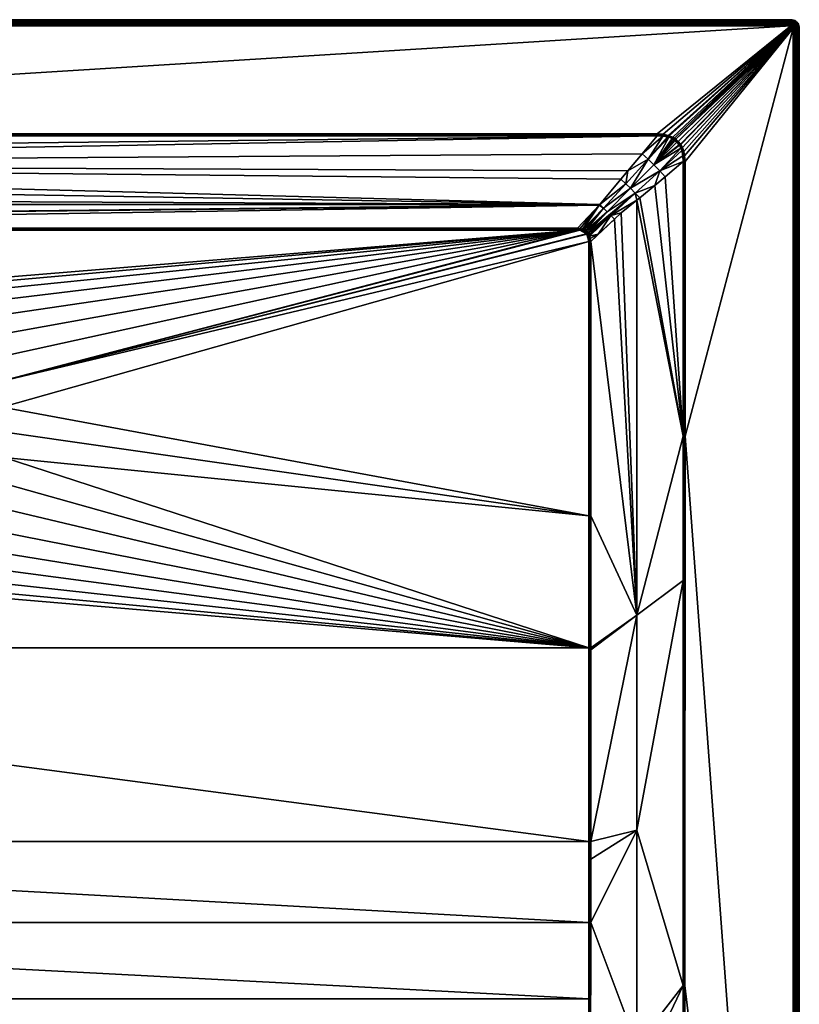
# Model space of a CAD drawing. Header units: centimetres. Extents: x 0 to 900, y -900 to 0.
# Tile 24 of 24: x 528 to 900, y -470 to 0. Entities that reach past the tile are written whole.
import ezdxf

# ---------------------------------------------------------------- set-up
doc = ezdxf.new("R2010")
doc.units = ezdxf.units.CM
doc.layers.get('0').update_dxf_attribs({"color": 133})

msp = doc.modelspace()

# ---------------------------------------------------------------- meshes
at = {"color": 254}
mesh = msp.add_polyface(dxfattribs=at)
corners = [(4, 0, 27), (896, 0, 0), (4, 0, 0), (4, -3, 30), (67.77, -54.51, 30), (896, -3, 30), (103.44, -100.05, 15.1), (102.35, -96.01, 16.33), (103.3, -100.11, 15.1), (93.45, -89.97, 18.49), (102.81, -100.32, 15.09), (104.54, -99.73, 15.12), (105.86, -99.54, 15.15), (91.69, -91.69, 18.35), (101.37, -101.37, 15.08), (101.84, -100.93, 15.08), (95.31, -88.26, 18.91), (102.07, -100.76, 15.08), (105.86, -99.83, 15.08), (105.86, -100.01, 15.04), (104.59, -100.14, 15.03), (103.55, -100.41, 15.03), (102.96, -100.65, 15.02), (102.27, -101.05, 15.02), (102.05, -101.21, 15.02), (102.26, -101.49, 15), (102.46, -101.35, 15), (103.11, -100.99, 15), (103.66, -100.79, 15), (104.65, -100.57, 15), (105.86, -100.49, 15), (105.86, -100.18, 15.02), (896, -2.53, 29.96), (4, -2.53, 29.96), (896, -2.07, 29.85), (4, -2.07, 29.85), (896, -1.64, 29.67), (4, -1.64, 29.67), (896, -1.24, 29.43), (4, -1.24, 29.43), (896, -0.88, 29.12), (4, -0.88, 29.12), (896, -0.57, 28.76), (4, -0.57, 28.76), (896, -0.33, 28.36), (4, -0.33, 28.36), (896, -0.15, 27.93), (4, -0.15, 27.93), (896, -0.04, 27.47), (4, -0.04, 27.47), (896, 0, 27)]
mesh.append_faces([[corners[k] for k in face] for face in [(0, 1, 2, 0), (3, 4, 5, 3), (6, 7, 8, 6), (8, 7, 9, 8), (8, 9, 10, 8), (6, 11, 7, 6), (7, 11, 12, 7), (13, 14, 15, 13), (7, 16, 9, 7), (9, 15, 17, 9), (9, 17, 10, 9), (18, 12, 19, 18), (19, 12, 11, 19), (19, 11, 20, 19), (20, 11, 6, 20), (20, 6, 21, 20), (21, 6, 8, 21), (21, 8, 22, 21), (8, 10, 22, 8), (22, 10, 17, 22), (22, 17, 23, 22), (23, 17, 15, 23), (23, 15, 24, 23), (24, 15, 14, 24), (24, 25, 26, 24), (24, 26, 23, 24), (23, 26, 27, 23), (23, 27, 22, 23), (22, 27, 28, 22), (22, 28, 21, 22), (21, 28, 29, 21), (21, 29, 20, 21), (20, 29, 30, 20), (20, 30, 19, 20), (19, 30, 31, 19), (3, 32, 33, 3), (33, 34, 35, 33), (35, 36, 37, 35), (37, 38, 39, 37), (39, 40, 41, 39), (41, 42, 43, 41), (43, 44, 45, 43), (45, 46, 47, 45), (47, 48, 49, 47), (49, 50, 0, 49)]], dxfattribs={"vtx3": -1, "color": 254})
mesh = msp.add_polyface(dxfattribs=at)
corners = [(794.14, -100.49, 15), (462.02, -129.89, 15), (473.7, -132.93, 15), (484.69, -137.9, 15), (494.69, -144.65, 15), (503.4, -153, 15), (799.51, -105.86, 15), (516.01, -173.48, 15), (519.54, -185.01, 15), (799.51, -236.99, 15), (798.51, -102.26, 15), (798.65, -102.46, 15), (510.58, -162.7, 15), (795.32, -100.56, 15), (796.26, -100.76, 15), (798.1, -101.79, 15), (796.96, -101.02, 15), (797.61, -101.39, 15), (814.88, -76.15, 22.95), (818.23, -72.14, 24.29), (79.25, -68.99, 25.34), (832.23, -55.46, 29.85), (825.06, -64, 27), (804.76, -88.32, 18.89), (102.35, -96.01, 16.33), (804.52, -88.6, 18.8), (896, 0, 27), (896, 0, 0), (4, 0, 27), (896, -3, 30), (67.77, -54.51, 30), (832.23, -54.51, 30), (797.81, -101.1, 15.02), (798, -100.82, 15.08), (797.26, -100.36, 15.09), (797.11, -100.69, 15.02), (796.7, -100.11, 15.1), (796.37, -100.39, 15.03), (795.38, -100.14, 15.03), (794.14, -100.01, 15.04), (794.14, -100.18, 15.03), (796.48, -100.02, 15.1), (795.43, -99.72, 15.12), (794.14, -99.54, 15.15), (794.14, -99.83, 15.08), (794.14, -99.97, 15.05), (832.23, -54.82, 29.98), (67.77, -54.82, 29.98), (832.23, -54.99, 29.96), (67.77, -54.99, 29.96), (832.23, -55.17, 29.92), (67.77, -55.46, 29.85)]
mesh.append_faces([[corners[k] for k in face] for face in [(0, 1, 2, 0), (0, 3, 4, 0), (0, 4, 5, 0), (6, 7, 8, 6), (6, 8, 9, 6), (10, 7, 11, 10), (11, 7, 6, 11), (0, 12, 7, 0), (0, 7, 13, 0), (13, 7, 10, 13), (13, 10, 14, 13), (14, 10, 15, 14), (14, 15, 16, 14), (16, 15, 17, 16), (18, 19, 20, 18), (21, 20, 22, 21), (22, 20, 19, 22), (18, 20, 23, 18), (23, 24, 25, 23), (26, 27, 28, 26), (29, 30, 31, 29), (32, 33, 34, 32), (32, 34, 35, 32), (35, 34, 36, 35), (35, 36, 37, 35), (17, 32, 35, 17), (17, 35, 16, 17), (16, 35, 37, 16), (16, 37, 14, 16), (14, 37, 38, 14), (14, 38, 13, 14), (13, 38, 39, 13), (13, 39, 0, 13), (39, 40, 0, 39), (36, 41, 37, 36), (37, 41, 42, 37), (37, 42, 38, 37), (38, 42, 43, 38), (38, 43, 39, 38), (39, 43, 44, 39), (39, 44, 45, 39), (31, 30, 46, 31), (46, 47, 48, 46), (48, 49, 50, 48), (50, 51, 21, 50)]], dxfattribs={"vtx3": -1, "color": 254})
mesh = msp.add_polyface(dxfattribs=at)
corners = [(897.82, -0.44, 27), (897.24, -0.2, 0), (897.24, -0.2, 27), (896.63, -0.05, 0), (896.63, -0.05, 27), (896, 0, 0), (896, 0, 27), (896.73, -1.75, 29.67), (897.25, -1.54, 29.43), (896.85, -1.37, 29.43), (896.37, -1.67, 29.67), (896.43, -1.27, 29.43), (896, -1.64, 29.67), (896, -1.24, 29.43), (897.62, -1.76, 29.43), (897.83, -1.47, 29.12), (897.42, -1.22, 29.12), (896.96, -1.03, 29.12), (896.49, -0.92, 29.12), (896, -0.88, 29.12), (898.01, -1.23, 28.76), (897.56, -0.95, 28.76), (897.06, -0.74, 28.76), (896.54, -0.62, 28.76), (896, -0.57, 28.76), (897.67, -0.73, 28.36), (897.13, -0.51, 28.36), (896.57, -0.37, 28.36), (896, -0.33, 28.36), (897.75, -0.57, 27.93), (897.19, -0.34, 27.93), (896.6, -0.19, 27.93), (896, -0.15, 27.93), (897.8, -0.47, 27.47), (897.22, -0.23, 27.47), (896.62, -0.09, 27.47), (896, -0.04, 27.47)]
mesh.append_faces([[corners[k] for k in face] for face in [(0, 1, 2, 0), (2, 1, 3, 2), (2, 3, 4, 2), (4, 3, 5, 4), (4, 5, 6, 4), (7, 8, 9, 7), (10, 9, 11, 10), (10, 11, 12, 10), (12, 11, 13, 12), (14, 15, 8, 14), (8, 15, 16, 8), (8, 16, 9, 8), (9, 16, 17, 9), (9, 17, 11, 9), (11, 17, 18, 11), (11, 18, 13, 11), (13, 18, 19, 13), (16, 20, 21, 16), (16, 21, 17, 16), (17, 21, 22, 17), (17, 22, 18, 17), (18, 22, 23, 18), (18, 23, 19, 18), (19, 23, 24, 19), (21, 25, 22, 21), (22, 25, 26, 22), (22, 26, 23, 22), (23, 26, 27, 23), (23, 27, 24, 23), (24, 27, 28, 24), (25, 29, 26, 25), (26, 29, 30, 26), (26, 30, 27, 26), (27, 30, 31, 27), (27, 31, 28, 27), (28, 31, 32, 28), (30, 33, 34, 30), (30, 34, 31, 30), (31, 34, 35, 31), (31, 35, 32, 31), (32, 35, 36, 32), (34, 0, 2, 34), (34, 2, 35, 34), (35, 2, 4, 35), (35, 4, 36, 35), (36, 4, 6, 36)]], dxfattribs={"vtx3": -1, "color": 254})
mesh = msp.add_polyface(dxfattribs=at)
corners = [(454.22, -150.39, 2.6), (461.67, -131.96, 14.4), (455.83, -131.46, 14.4), (450, -150.03, 2.6), (450, -130.97, 14.4), (832.23, -55.46, 29.85), (74.99, -63.97, 27.01), (79.25, -68.99, 25.34), (804.76, -88.32, 18.89), (95.31, -88.26, 18.91), (102.35, -96.01, 16.33), (804.52, -88.6, 18.8), (105.86, -99.54, 15.15), (461.75, -131.48, 14.66), (467.33, -133.44, 14.4), (473, -134.91, 14.4), (473.16, -134.45, 14.66), (478.33, -137.32, 14.4), (483.67, -139.73, 14.4), (483.91, -139.31, 14.66), (450, -129.96, 14.85), (450, -130.48, 14.66), (461.84, -130.96, 14.85), (461.93, -130.43, 14.96), (473.51, -133.45, 14.96), (473.7, -132.93, 15), (484.69, -137.9, 15), (450, -129.41, 14.96), (462.02, -129.89, 15), (450, -128.86, 15), (488.52, -143.01, 14.4), (484.16, -138.85, 14.85), (494, -145.5, 14.85), (473.33, -133.96, 14.85), (484.42, -138.38, 14.96), (494.34, -145.08, 14.96), (494.69, -144.65, 15), (105.86, -100.18, 15.02), (794.14, -100.49, 15), (794.14, -100.18, 15.03), (105.86, -100.01, 15.04), (794.14, -100.01, 15.04), (794.14, -99.97, 15.05), (105.86, -99.83, 15.08), (794.14, -99.83, 15.08), (794.14, -99.54, 15.15), (4, -1.64, 29.67), (896, -1.64, 29.67), (896, -1.24, 29.43), (4, -1.24, 29.43), (896, -0.88, 29.12), (4, -0.88, 29.12), (896, -0.57, 28.76), (4, -0.57, 28.76), (896, -0.33, 28.36), (4, -0.33, 28.36), (896, -0.15, 27.93), (4, -0.15, 27.93), (896, -0.04, 27.47), (4, -0.04, 27.47), (896, 0, 27)]
mesh.append_faces([[corners[k] for k in face] for face in [(0, 1, 2, 0), (3, 2, 4, 3), (5, 6, 7, 5), (8, 9, 10, 8), (11, 10, 12, 11), (2, 1, 13, 2), (14, 15, 16, 14), (17, 18, 19, 17), (20, 21, 22, 20), (20, 22, 23, 20), (23, 22, 24, 23), (23, 24, 25, 23), (25, 24, 26, 25), (27, 20, 23, 27), (27, 23, 28, 27), (28, 23, 25, 28), (29, 27, 28, 29), (18, 30, 19, 18), (15, 17, 16, 15), (16, 17, 19, 16), (16, 19, 31, 16), (31, 19, 32, 31), (1, 14, 13, 1), (13, 14, 16, 13), (13, 16, 33, 13), (33, 16, 31, 33), (33, 31, 34, 33), (34, 31, 35, 34), (4, 2, 21, 4), (21, 2, 13, 21), (21, 13, 22, 21), (22, 13, 33, 22), (22, 33, 24, 22), (24, 33, 34, 24), (24, 34, 26, 24), (26, 34, 36, 26), (37, 38, 39, 37), (40, 41, 42, 40), (43, 44, 45, 43), (46, 47, 48, 46), (49, 48, 50, 49), (51, 50, 52, 51), (53, 52, 54, 53), (55, 54, 56, 55), (57, 56, 58, 57), (59, 58, 60, 59)]], dxfattribs={"vtx3": -1, "color": 254})
mesh = msp.add_polyface(dxfattribs=at)
corners = [(445.78, -150.39, 2.6), (450, -130.97, 14.4), (444.17, -131.46, 14.4), (441.56, -150.75, 2.6), (438.33, -131.96, 14.4), (437.45, -151.82, 2.6), (432.67, -133.44, 14.4), (433.35, -152.89, 2.6), (427, -134.91, 14.4), (804.76, -88.32, 18.89), (79.25, -68.99, 25.34), (85.11, -76.16, 22.95), (92.3, -84.96, 20.01), (411.48, -143.01, 14.4), (416.33, -139.73, 14.4), (416.09, -139.31, 14.66), (421.67, -137.32, 14.4), (426.84, -134.45, 14.66), (438.25, -131.48, 14.66), (450, -130.48, 14.66), (450, -129.96, 14.85), (438.16, -130.96, 14.85), (450, -129.41, 14.96), (426.67, -133.96, 14.85), (438.07, -130.43, 14.96), (450, -128.86, 15), (406.32, -145.91, 14.66), (415.84, -138.85, 14.85), (426.49, -133.45, 14.96), (437.98, -129.89, 15), (406, -145.5, 14.85), (415.58, -138.38, 14.96), (426.3, -132.93, 15), (405.66, -145.08, 14.96), (415.31, -137.9, 15), (405.31, -144.65, 15), (832.23, -54.82, 29.98), (67.77, -54.51, 30), (67.77, -54.82, 29.98), (832.23, -54.99, 29.96), (67.77, -54.99, 29.96), (832.23, -55.17, 29.92), (67.77, -55.17, 29.93), (67.77, -55.46, 29.85), (4, -3, 30), (896, -3, 30), (896, -2.53, 29.96), (4, -2.53, 29.96), (896, -2.07, 29.85), (4, -2.07, 29.85), (896, -1.64, 29.67)]
mesh.append_faces([[corners[k] for k in face] for face in [(0, 1, 2, 0), (3, 2, 4, 3), (5, 4, 6, 5), (7, 6, 8, 7), (9, 10, 11, 9), (9, 11, 12, 9), (13, 14, 15, 13), (16, 8, 17, 16), (6, 4, 18, 6), (2, 1, 19, 2), (4, 2, 18, 4), (18, 2, 19, 18), (18, 19, 20, 18), (8, 6, 17, 8), (17, 6, 18, 17), (17, 18, 21, 17), (21, 18, 20, 21), (21, 20, 22, 21), (14, 16, 15, 14), (15, 16, 17, 15), (15, 17, 23, 15), (23, 17, 21, 23), (23, 21, 24, 23), (24, 21, 22, 24), (24, 22, 25, 24), (26, 13, 15, 26), (26, 15, 27, 26), (27, 15, 23, 27), (27, 23, 28, 27), (28, 23, 24, 28), (28, 24, 29, 28), (29, 24, 25, 29), (30, 27, 31, 30), (31, 27, 28, 31), (31, 28, 32, 31), (32, 28, 29, 32), (33, 30, 31, 33), (33, 31, 34, 33), (34, 31, 32, 34), (35, 33, 34, 35), (36, 37, 38, 36), (39, 38, 40, 39), (41, 42, 43, 41), (44, 45, 46, 44), (47, 46, 48, 47), (49, 48, 50, 49)]], dxfattribs={"vtx3": -1, "color": 254})
mesh = msp.add_polyface(dxfattribs=at)
corners = [(799.61, -562.31, 18.67), (100.39, -562.31, 18.67), (799.72, -673.37, 21.96), (100.28, -673.37, 21.96), (799.74, -692.3, 22.52), (100.26, -692.3, 22.52), (799.78, -731.07, 23.83), (100.22, -731.07, 23.83), (800, -896.89, 29.88), (811.25, -697.65, 24.59), (822.5, -694.82, 26.4), (822.5, -592.23, 24.85), (844.76, -680.47, 29.96), (833.75, -483.98, 26.81), (833.75, -692, 28.2), (844.77, -689.23, 29.96), (833.75, -896.97, 29.97), (845, -897, 30), (816.4, -896.93, 29.93), (800.13, -800.22, 26.37), (811.25, -798.83, 27.22), (800.21, -731.07, 23.86), (800.25, -700.41, 22.84), (800.26, -692.3, 22.57), (800.34, -600.56, 19.89), (800.37, -562.31, 18.77), (822.5, -489.62, 23.62), (830.7, -896.97, 29.97), (900, -896, 27), (900, -896, 0), (900, -4, 27), (897, -896, 30), (845.49, -198.9, 30), (845.43, -461.16, 30), (845.25, -680.47, 30), (800, -731.07, 23.84), (800, -692.3, 22.53), (800, -562.31, 18.7), (800, -536.95, 18.07), (799.59, -536.95, 18.05), (800.39, -536.95, 18.15), (845, -680.47, 29.99), (844.6, -478.55, 29.89), (845, -461.16, 29.97)]
mesh.append_faces([[corners[k] for k in face] for face in [(0, 1, 2, 0), (2, 3, 4, 2), (4, 5, 6, 4), (6, 7, 8, 6), (9, 10, 11, 9), (12, 13, 14, 12), (12, 14, 15, 12), (15, 14, 16, 15), (15, 16, 17, 15), (10, 9, 18, 10), (19, 20, 21, 19), (21, 20, 9, 21), (21, 9, 22, 21), (22, 9, 23, 22), (23, 9, 24, 23), (24, 9, 11, 24), (24, 11, 25, 24), (25, 11, 26, 25), (10, 27, 14, 10), (10, 14, 11, 10), (11, 14, 13, 11), (28, 29, 30, 28), (31, 32, 33, 31), (31, 33, 34, 31), (19, 21, 35, 19), (35, 21, 22, 35), (35, 22, 36, 35), (6, 35, 36, 6), (6, 36, 4, 6), (22, 23, 36, 22), (36, 23, 24, 36), (36, 24, 37, 36), (4, 36, 2, 4), (2, 36, 37, 2), (2, 37, 0, 2), (0, 37, 38, 0), (0, 38, 39, 0), (24, 25, 37, 24), (37, 25, 40, 37), (15, 17, 41, 15), (41, 42, 12, 41), (41, 12, 15, 41), (17, 34, 41, 17), (41, 34, 33, 41), (41, 33, 43, 41)]], dxfattribs={"vtx3": -1, "color": 254})
mesh = msp.add_polyface(dxfattribs=at)
corners = [(799.52, -392.48, 15.51), (100.48, -392.48, 15.51), (799.53, -431.17, 16), (100.47, -431.17, 16), (799.55, -467.52, 16.7), (100.45, -467.52, 16.7), (799.59, -536.95, 18.05), (100.41, -536.95, 18.05), (799.61, -562.31, 18.67), (833.75, -483.98, 26.81), (844.6, -478.55, 29.89), (844.59, -461.16, 29.88), (844.76, -680.47, 29.96), (800.37, -562.31, 18.77), (822.5, -489.62, 23.62), (800.39, -536.95, 18.15), (822.5, -387.01, 22.8), (800.45, -431.17, 16.14), (800.41, -500.68, 17.46), (800.46, -392.48, 15.66), (800.45, -400.79, 15.76), (822.5, -592.23, 24.85), (844.55, -267.86, 29.86), (800, -562.31, 18.7), (800, -536.95, 18.07), (799.99, -431.17, 16.03), (799.99, -392.48, 15.54), (800.46, -300.9, 15.16), (799.99, -300, 15.04), (799.51, -300, 15), (845, -461.16, 29.97), (845, -680.47, 29.99), (845.43, -461.16, 30), (845.49, -198.9, 30), (897, -4, 30), (897, -896, 30), (897.47, -896, 29.96), (897.47, -4, 29.96), (897.93, -896, 29.85), (897.93, -4, 29.85), (898.36, -896, 29.67), (898.36, -4, 29.67), (898.76, -896, 29.43), (898.76, -4, 29.43), (899.12, -896, 29.12), (899.12, -4, 29.12), (899.43, -896, 28.76), (899.43, -4, 28.76), (899.67, -896, 28.36), (899.67, -4, 28.36), (899.85, -896, 27.93), (899.85, -4, 27.93), (899.96, -896, 27.47), (899.96, -4, 27.47), (900, -896, 27)]
mesh.append_faces([[corners[k] for k in face] for face in [(0, 1, 2, 0), (2, 3, 4, 2), (4, 5, 6, 4), (6, 7, 8, 6), (9, 10, 11, 9), (10, 9, 12, 10), (13, 14, 15, 13), (16, 17, 14, 16), (14, 17, 18, 14), (14, 18, 15, 14), (16, 19, 20, 16), (16, 20, 17, 16), (21, 9, 14, 21), (14, 9, 11, 14), (14, 11, 16, 14), (16, 11, 22, 16), (23, 15, 24, 23), (24, 15, 18, 24), (24, 18, 25, 24), (18, 17, 25, 18), (25, 17, 20, 25), (25, 20, 26, 25), (27, 26, 19, 27), (19, 26, 20, 19), (6, 24, 4, 6), (4, 24, 25, 4), (4, 25, 2, 4), (2, 25, 26, 2), (2, 26, 0, 2), (0, 26, 28, 0), (0, 28, 29, 0), (30, 10, 31, 30), (30, 22, 11, 30), (30, 11, 10, 30), (30, 32, 33, 30), (34, 35, 36, 34), (37, 36, 38, 37), (39, 38, 40, 39), (41, 40, 42, 41), (43, 42, 44, 43), (45, 44, 46, 45), (47, 46, 48, 47), (49, 48, 50, 49), (51, 50, 52, 51), (53, 52, 54, 53)]], dxfattribs={"vtx3": -1, "color": 254})
mesh = msp.add_polyface(dxfattribs=at)
corners = [(474.28, -243.47, 2.6), (478.43, -262.9, 14.4), (483.55, -260.05, 14.4), (477.98, -241.4, 2.6), (488.66, -257.19, 14.4), (799.51, -300, 15), (513.52, -232.03, 15), (507.19, -242.3, 15), (520.56, -209.04, 15), (518.02, -220.83, 15), (499.22, -251.36, 15), (489.84, -258.94, 15), (479.3, -264.82, 15), (467.93, -268.84, 15), (456.03, -270.88, 15), (100.49, -300, 15), (799.52, -392.48, 15.51), (822.5, -284.39, 22.5), (800.46, -236.99, 15.15), (800.46, -300, 15.15), (800.46, -300.9, 15.16), (800.46, -392.48, 15.66), (822.5, -387.01, 22.8), (844.55, -267.86, 29.86), (844.54, -198.9, 29.85), (897, -4, 30), (845.49, -198.9, 30), (897, -896, 30), (501.63, -245.44, 14.4), (497.77, -249.84, 14.4), (498.11, -250.19, 14.66), (493.21, -253.52, 14.4), (488.93, -257.6, 14.66), (478.64, -263.35, 14.66), (478.85, -263.83, 14.85), (489.22, -258.03, 14.85), (479.07, -264.32, 14.96), (498.47, -250.57, 14.85), (489.53, -258.48, 14.96), (498.84, -250.96, 14.96), (799.99, -300, 15.04), (799.99, -392.48, 15.54), (799.99, -236.99, 15.04), (799.51, -236.99, 15), (845.01, -198.9, 29.96), (845, -461.16, 29.97)]
mesh.append_faces([[corners[k] for k in face] for face in [(0, 1, 2, 0), (3, 2, 4, 3), (5, 6, 7, 5), (5, 8, 9, 5), (5, 9, 6, 5), (7, 10, 5, 7), (5, 10, 11, 5), (5, 11, 12, 5), (12, 13, 5, 12), (5, 13, 14, 5), (5, 14, 15, 5), (5, 15, 16, 5), (17, 18, 19, 17), (19, 20, 17, 19), (17, 20, 21, 17), (17, 21, 22, 17), (22, 23, 17, 22), (17, 23, 24, 17), (25, 26, 27, 25), (28, 29, 30, 28), (31, 4, 32, 31), (2, 1, 33, 2), (4, 2, 32, 4), (32, 2, 33, 32), (32, 33, 34, 32), (29, 31, 30, 29), (30, 31, 32, 30), (30, 32, 35, 30), (35, 32, 34, 35), (35, 34, 36, 35), (37, 30, 35, 37), (37, 35, 38, 37), (38, 35, 36, 38), (38, 36, 12, 38), (39, 37, 38, 39), (39, 38, 11, 39), (11, 38, 12, 11), (10, 39, 11, 10), (19, 40, 20, 19), (20, 40, 41, 20), (40, 19, 18, 40), (42, 43, 5, 42), (42, 5, 40, 42), (40, 18, 42, 40), (44, 23, 45, 44), (45, 26, 44, 45)]], dxfattribs={"vtx3": -1, "color": 254})
mesh = msp.add_polyface(dxfattribs=at)
corners = [(499.74, -202.11, 2.6), (518.47, -208.77, 14.4), (518.72, -202.92, 14.4), (799.51, -236.99, 15), (520.56, -209.04, 15), (799.51, -300, 15), (519.54, -185.01, 15), (521.07, -196.98, 15), (822.5, -284.39, 22.5), (800.46, -105.86, 15.15), (800.46, -236.99, 15.15), (844.54, -198.9, 29.85), (822.51, -86.2, 22.5), (900, -4, 27), (900, -896, 0), (900, -4, 0), (518.96, -208.83, 14.66), (517.24, -214.49, 14.4), (516.01, -220.21, 14.4), (516.48, -220.36, 14.66), (513.82, -225.65, 14.4), (511.64, -231.08, 14.4), (512.08, -231.3, 14.66), (508.57, -236.06, 14.4), (505.9, -241.34, 14.66), (506.31, -241.65, 14.85), (512.54, -231.53, 14.85), (506.75, -241.97, 14.96), (516.97, -220.51, 14.85), (513.03, -231.78, 14.96), (507.19, -242.3, 15), (519.48, -208.9, 14.85), (517.49, -220.67, 14.96), (513.52, -232.03, 15), (520.01, -208.97, 14.96), (518.02, -220.83, 15), (799.99, -236.99, 15.04), (845.01, -198.9, 29.96), (844.55, -267.86, 29.86), (897, -4, 30), (897.47, -896, 29.96), (897.47, -4, 29.96), (897.93, -896, 29.85), (897.93, -4, 29.85), (898.36, -896, 29.67), (898.36, -4, 29.67), (898.76, -896, 29.43), (898.76, -4, 29.43), (899.12, -896, 29.12), (899.12, -4, 29.12), (899.43, -896, 28.76), (899.43, -4, 28.76), (899.67, -896, 28.36), (899.67, -4, 28.36), (899.85, -896, 27.93), (899.85, -4, 27.93), (899.96, -896, 27.47), (899.96, -4, 27.47), (900, -896, 27)]
mesh.append_faces([[corners[k] for k in face] for face in [(0, 1, 2, 0), (3, 4, 5, 3), (3, 6, 7, 3), (3, 7, 4, 3), (8, 9, 10, 8), (8, 11, 12, 8), (13, 14, 15, 13), (2, 1, 16, 2), (17, 18, 19, 17), (20, 21, 22, 20), (21, 23, 22, 21), (22, 23, 24, 22), (22, 24, 25, 22), (18, 20, 19, 18), (19, 20, 22, 19), (19, 22, 26, 19), (26, 22, 25, 26), (26, 25, 27, 26), (1, 17, 16, 1), (16, 17, 19, 16), (16, 19, 28, 16), (28, 19, 26, 28), (28, 26, 29, 28), (29, 26, 27, 29), (29, 27, 30, 29), (31, 16, 28, 31), (31, 28, 32, 31), (32, 28, 29, 32), (32, 29, 33, 32), (33, 29, 30, 33), (34, 31, 32, 34), (34, 32, 35, 34), (35, 32, 33, 35), (4, 34, 35, 4), (36, 10, 9, 36), (37, 11, 38, 37), (39, 40, 41, 39), (41, 42, 43, 41), (43, 44, 45, 43), (45, 46, 47, 45), (47, 48, 49, 47), (49, 50, 51, 49), (51, 52, 53, 51), (53, 54, 55, 53), (55, 56, 57, 55), (57, 58, 13, 57)]], dxfattribs={"vtx3": -1, "color": 254})
mesh = msp.add_polyface(dxfattribs=at)
corners = [(822.51, -86.2, 22.5), (815.06, -92.29, 20.02), (822.5, -284.39, 22.5), (811.74, -95.31, 18.91), (804, -102.34, 16.33), (800.46, -105.86, 15.15), (844.54, -67.77, 29.85), (836.03, -74.99, 27.01), (844.54, -198.9, 29.85), (831.08, -79.19, 25.36), (823.84, -85.11, 22.95), (897, -4, 30), (845.49, -67.77, 30), (845.49, -198.9, 30), (821.7, -82.78, 22.42), (833.44, -72.19, 26.38), (844.45, -65.06, 29.88), (800.27, -104.54, 15.12), (810.03, -93.45, 18.49), (799.24, -102.07, 15.08), (799.68, -102.81, 15.09), (799.89, -103.3, 15.1), (819.49, -80.51, 22.24), (808.31, -91.69, 18.35), (799.07, -101.84, 15.08), (804.52, -88.6, 18.8), (796.7, -100.11, 15.1), (806.55, -89.97, 18.49), (804.76, -88.32, 18.89), (817.22, -78.3, 22.42), (814.88, -76.15, 22.95), (818.23, -72.14, 24.29), (825.06, -64, 27), (827.81, -66.56, 26.38), (798, -100.82, 15.08), (798.58, -101.3, 15.08), (830.66, -69.34, 26.16), (845.01, -198.9, 29.96), (845.01, -67.77, 29.96)]
mesh.append_faces([[corners[k] for k in face] for face in [(0, 1, 2, 0), (2, 1, 3, 2), (4, 5, 3, 4), (3, 5, 2, 3), (6, 7, 8, 6), (8, 7, 9, 8), (8, 9, 10, 8), (0, 8, 10, 0), (11, 12, 13, 11), (0, 10, 14, 0), (9, 7, 15, 9), (15, 7, 6, 15), (15, 6, 16, 15), (4, 17, 5, 4), (18, 19, 20, 18), (18, 20, 21, 18), (14, 22, 23, 14), (21, 4, 18, 21), (18, 4, 3, 18), (18, 3, 1, 18), (1, 0, 18, 1), (18, 0, 14, 18), (18, 14, 24, 18), (24, 14, 23, 24), (25, 26, 27, 25), (25, 27, 28, 25), (28, 27, 29, 28), (28, 29, 30, 28), (30, 29, 31, 30), (32, 31, 33, 32), (33, 31, 29, 33), (33, 29, 22, 33), (22, 29, 27, 22), (22, 27, 23, 22), (23, 27, 34, 23), (23, 34, 35, 23), (10, 9, 14, 10), (14, 9, 15, 14), (14, 15, 22, 14), (22, 15, 36, 22), (22, 36, 33, 22), (37, 38, 6, 37), (6, 8, 37, 6), (37, 13, 12, 37), (37, 12, 38, 37)]], dxfattribs={"vtx3": -1, "color": 254})
mesh = msp.add_polyface(dxfattribs=at)
corners = [(897, -4, 30), (843.26, -59.37, 30), (843.39, -59.57, 30), (844.22, -61.09, 30), (844.86, -62.87, 30), (845.29, -64.94, 30), (835.01, -54.7, 30), (837.43, -55.23, 30), (896, -3, 30), (837.93, -55.39, 30), (839.69, -56.17, 30), (832.23, -54.51, 30), (841.06, -57.05, 30), (842.24, -58.11, 30), (840.5, -56.65, 30), (896.16, -3.01, 30), (896.45, -3.11, 30), (845.49, -67.77, 30), (832.23, -55.46, 29.85), (825.06, -64, 27), (834.89, -55.55, 29.88), (832.23, -55.17, 29.92), (832.23, -54.82, 29.98), (832.23, -54.99, 29.96), (834.95, -55.13, 29.97), (837.2, -55.98, 29.9), (837.32, -55.6, 29.97), (837.6, -56.09, 29.9), (837.8, -55.76, 29.97), (837.67, -56.12, 29.9), (839.35, -56.81, 29.91), (839.52, -56.49, 29.98), (840.11, -57.24, 29.91), (840.3, -56.95, 29.98), (840.64, -57.61, 29.92), (840.85, -57.34, 29.98), (841.99, -58.35, 29.98)]
mesh.append_faces([[corners[k] for k in face] for face in [(0, 1, 2, 0), (2, 3, 0, 2), (0, 3, 4, 0), (0, 4, 5, 0), (6, 7, 8, 6), (8, 7, 9, 8), (8, 9, 10, 8), (8, 11, 6, 8), (0, 12, 13, 0), (0, 13, 1, 0), (10, 14, 8, 10), (8, 14, 12, 8), (8, 12, 15, 8), (15, 12, 16, 15), (5, 17, 0, 5), (18, 19, 20, 18), (21, 18, 20, 21), (22, 23, 24, 22), (24, 23, 21, 24), (6, 11, 22, 6), (21, 20, 24, 21), (24, 20, 25, 24), (24, 25, 26, 24), (26, 25, 27, 26), (26, 27, 28, 26), (27, 29, 28, 27), (28, 29, 30, 28), (28, 30, 31, 28), (31, 30, 32, 31), (31, 32, 33, 31), (33, 32, 34, 33), (33, 34, 35, 33), (22, 24, 6, 22), (6, 24, 26, 6), (6, 26, 7, 6), (7, 26, 28, 7), (7, 28, 9, 7), (9, 28, 31, 9), (9, 31, 10, 9), (10, 31, 33, 10), (10, 33, 14, 10), (14, 33, 35, 14), (14, 35, 12, 14), (12, 35, 36, 12), (12, 36, 13, 12)]], dxfattribs={"vtx3": -1, "color": 254})
mesh = msp.add_polyface(dxfattribs=at)
corners = [(896.95, -3.69, 30), (896.89, -3.55, 30), (896.99, -3.84, 30), (841.06, -57.05, 30), (897, -4, 30), (896.71, -3.29, 30), (896.45, -3.11, 30), (896.81, -3.41, 30), (900, -4, 27), (900, -4, 0), (899.95, -3.37, 0), (899.95, -3.37, 27), (897.47, -4, 29.96), (897.45, -3.77, 29.96), (897.4, -3.55, 29.96), (897.31, -3.33, 29.96), (897.19, -3.14, 29.96), (897.93, -4, 29.85), (897.9, -3.7, 29.85), (897.83, -3.4, 29.85), (898.36, -4, 29.67), (898.33, -3.63, 29.67), (898.25, -3.27, 29.67), (897.72, -3.13, 29.85), (898.76, -4, 29.43), (898.73, -3.57, 29.43), (898.63, -3.15, 29.43), (899.12, -4, 29.12), (899.08, -3.51, 29.12), (899.43, -4, 28.76), (899.38, -3.46, 28.76), (898.97, -3.04, 29.12), (899.67, -4, 28.36), (899.63, -3.43, 28.36), (899.26, -2.94, 28.76), (899.85, -4, 27.93), (899.81, -3.4, 27.93), (899.96, -4, 27.47), (899.91, -3.38, 27.47)]
mesh.append_faces([[corners[k] for k in face] for face in [(0, 1, 2, 0), (2, 1, 3, 2), (2, 3, 4, 2), (5, 6, 3, 5), (5, 3, 7, 5), (7, 3, 1, 7), (8, 9, 10, 8), (8, 10, 11, 8), (4, 12, 2, 4), (2, 12, 13, 2), (2, 13, 0, 2), (0, 13, 14, 0), (0, 14, 1, 0), (1, 14, 15, 1), (1, 15, 7, 1), (7, 15, 16, 7), (7, 16, 5, 7), (12, 17, 13, 12), (13, 17, 18, 13), (13, 18, 14, 13), (14, 18, 19, 14), (14, 19, 15, 14), (17, 20, 18, 17), (18, 20, 21, 18), (18, 21, 19, 18), (19, 21, 22, 19), (19, 22, 23, 19), (20, 24, 21, 20), (21, 24, 25, 21), (21, 25, 22, 21), (22, 25, 26, 22), (24, 27, 25, 24), (25, 27, 28, 25), (25, 28, 26, 25), (27, 29, 28, 27), (28, 29, 30, 28), (28, 30, 31, 28), (29, 32, 30, 29), (30, 32, 33, 30), (30, 33, 34, 30), (32, 35, 33, 32), (33, 35, 36, 33), (35, 37, 36, 35), (36, 37, 38, 36), (37, 8, 38, 37), (38, 8, 11, 38)]], dxfattribs={"vtx3": -1, "color": 254})
mesh = msp.add_polyface(dxfattribs=at)
corners = [(896.16, -3.01, 30), (896.45, -3.11, 30), (896.31, -3.05, 30), (896.59, -3.19, 30), (896.71, -3.29, 30), (897.19, -3.14, 29.96), (897.04, -2.96, 29.96), (896.86, -2.81, 29.96), (896.67, -2.69, 29.96), (896.45, -2.6, 29.96), (896.23, -2.55, 29.96), (896, -3, 30), (896, -2.53, 29.96), (897.31, -3.33, 29.96), (897.83, -3.4, 29.85), (897.72, -3.13, 29.85), (897.56, -2.87, 29.85), (897.36, -2.64, 29.85), (897.13, -2.44, 29.85), (896.87, -2.28, 29.85), (896.6, -2.17, 29.85), (896.3, -2.1, 29.85), (896, -2.07, 29.85), (897.91, -2.61, 29.67), (897.67, -2.33, 29.67), (897.39, -2.09, 29.67), (897.07, -1.9, 29.67), (896.73, -1.75, 29.67), (896.37, -1.67, 29.67), (896, -1.64, 29.67), (897.95, -2.05, 29.43), (897.62, -1.76, 29.43), (897.25, -1.54, 29.43), (896.85, -1.37, 29.43)]
mesh.append_faces([[corners[k] for k in face] for face in [(0, 1, 2, 0), (3, 1, 4, 3), (4, 5, 6, 4), (4, 6, 3, 4), (3, 6, 7, 3), (3, 7, 1, 3), (1, 7, 8, 1), (1, 8, 2, 1), (2, 8, 9, 2), (2, 9, 0, 2), (0, 9, 10, 0), (0, 10, 11, 0), (11, 10, 12, 11), (13, 14, 15, 13), (13, 15, 5, 13), (5, 15, 16, 5), (5, 16, 6, 5), (6, 16, 17, 6), (6, 17, 7, 6), (7, 17, 18, 7), (7, 18, 8, 7), (8, 18, 19, 8), (8, 19, 9, 8), (9, 19, 20, 9), (9, 20, 10, 9), (10, 20, 21, 10), (10, 21, 12, 10), (12, 21, 22, 12), (16, 23, 17, 16), (17, 23, 24, 17), (17, 24, 18, 17), (18, 24, 25, 18), (18, 25, 19, 18), (19, 25, 26, 19), (19, 26, 20, 19), (20, 26, 27, 20), (20, 27, 21, 20), (21, 27, 28, 21), (21, 28, 22, 21), (22, 28, 29, 22), (25, 30, 31, 25), (25, 31, 26, 25), (26, 31, 32, 26), (26, 32, 27, 26), (27, 33, 28, 27)]], dxfattribs={"vtx3": -1, "color": 254})
mesh = msp.add_polyface(dxfattribs=at)
corners = [(899.56, -2.18, 27), (899.24, -1.65, 0), (899.24, -1.65, 27), (898.83, -1.17, 0), (898.83, -1.17, 27), (898.35, -0.76, 0), (898.35, -0.76, 27), (897.82, -0.44, 0), (897.82, -0.44, 27), (897.24, -0.2, 0), (897.95, -2.05, 29.43), (898.53, -2.17, 29.12), (898.21, -1.79, 29.12), (897.62, -1.76, 29.43), (897.83, -1.47, 29.12), (898.77, -1.99, 28.76), (898.42, -1.58, 28.76), (898.01, -1.23, 28.76), (897.42, -1.22, 29.12), (899.27, -2.33, 28.36), (898.97, -1.84, 28.36), (898.6, -1.4, 28.36), (898.16, -1.03, 28.36), (897.56, -0.95, 28.76), (897.67, -0.73, 28.36), (899.43, -2.25, 27.93), (899.12, -1.74, 27.93), (898.72, -1.28, 27.93), (898.26, -0.88, 27.93), (897.75, -0.57, 27.93), (899.53, -2.2, 27.47), (899.21, -1.67, 27.47), (898.8, -1.2, 27.47), (898.33, -0.79, 27.47), (897.8, -0.47, 27.47), (897.19, -0.34, 27.93), (897.22, -0.23, 27.47)]
mesh.append_faces([[corners[k] for k in face] for face in [(0, 1, 2, 0), (2, 1, 3, 2), (2, 3, 4, 2), (4, 3, 5, 4), (4, 5, 6, 4), (6, 5, 7, 6), (6, 7, 8, 6), (8, 7, 9, 8), (10, 11, 12, 10), (10, 12, 13, 10), (13, 12, 14, 13), (11, 15, 12, 11), (12, 15, 16, 12), (12, 16, 14, 12), (14, 16, 17, 14), (14, 17, 18, 14), (15, 19, 20, 15), (15, 20, 16, 15), (16, 20, 21, 16), (16, 21, 17, 16), (17, 21, 22, 17), (17, 22, 23, 17), (23, 22, 24, 23), (20, 25, 26, 20), (20, 26, 21, 20), (21, 26, 27, 21), (21, 27, 22, 21), (22, 27, 28, 22), (22, 28, 24, 22), (24, 28, 29, 24), (26, 30, 31, 26), (26, 31, 27, 26), (27, 31, 32, 27), (27, 32, 28, 27), (28, 32, 33, 28), (28, 33, 29, 28), (29, 33, 34, 29), (29, 34, 35, 29), (31, 0, 2, 31), (31, 2, 32, 31), (32, 2, 4, 32), (32, 4, 33, 32), (33, 4, 6, 33), (33, 6, 34, 33), (34, 6, 8, 34), (34, 8, 36, 34)]], dxfattribs={"vtx3": -1, "color": 254})
mesh = msp.add_polyface(dxfattribs=at)
corners = [(899.95, -3.37, 27), (899.95, -3.37, 0), (899.8, -2.76, 0), (899.8, -2.76, 27), (899.56, -2.18, 0), (899.56, -2.18, 27), (899.24, -1.65, 0), (897.72, -3.13, 29.85), (898.25, -3.27, 29.67), (898.1, -2.93, 29.67), (897.56, -2.87, 29.85), (897.91, -2.61, 29.67), (898.63, -3.15, 29.43), (898.46, -2.75, 29.43), (898.24, -2.38, 29.43), (897.67, -2.33, 29.67), (897.95, -2.05, 29.43), (897.39, -2.09, 29.67), (899.08, -3.51, 29.12), (898.97, -3.04, 29.12), (898.78, -2.58, 29.12), (898.53, -2.17, 29.12), (899.38, -3.46, 28.76), (899.26, -2.94, 28.76), (899.05, -2.44, 28.76), (898.77, -1.99, 28.76), (899.63, -3.43, 28.36), (899.49, -2.86, 28.36), (899.27, -2.33, 28.36), (899.81, -3.4, 27.93), (899.66, -2.81, 27.93), (899.43, -2.25, 27.93), (898.97, -1.84, 28.36), (899.91, -3.38, 27.47), (899.77, -2.78, 27.47), (899.53, -2.2, 27.47), (899.12, -1.74, 27.93), (899.21, -1.67, 27.47)]
mesh.append_faces([[corners[k] for k in face] for face in [(0, 1, 2, 0), (0, 2, 3, 0), (3, 2, 4, 3), (3, 4, 5, 3), (5, 4, 6, 5), (7, 8, 9, 7), (7, 9, 10, 7), (10, 9, 11, 10), (8, 12, 9, 8), (9, 12, 13, 9), (9, 13, 11, 9), (11, 13, 14, 11), (11, 14, 15, 11), (15, 14, 16, 15), (15, 16, 17, 15), (12, 18, 19, 12), (12, 19, 13, 12), (13, 19, 20, 13), (13, 20, 14, 13), (14, 20, 21, 14), (14, 21, 16, 14), (19, 22, 23, 19), (19, 23, 20, 19), (20, 23, 24, 20), (20, 24, 21, 20), (21, 24, 25, 21), (23, 26, 27, 23), (23, 27, 24, 23), (24, 27, 28, 24), (24, 28, 25, 24), (26, 29, 27, 26), (27, 29, 30, 27), (27, 30, 28, 27), (28, 30, 31, 28), (28, 31, 32, 28), (29, 33, 30, 29), (30, 33, 34, 30), (30, 34, 31, 30), (31, 34, 35, 31), (31, 35, 36, 31), (33, 0, 34, 33), (34, 0, 3, 34), (34, 3, 35, 34), (35, 3, 5, 35), (35, 5, 37, 35)]], dxfattribs={"vtx3": -1, "color": 254})
mesh = msp.add_polyface(dxfattribs=at)
corners = [(407.45, -173.8, 2.6), (394.7, -159.1, 14.4), (391.22, -163.81, 14.4), (405.54, -177.59, 2.6), (388.58, -169.03, 14.4), (403.64, -181.37, 2.6), (385.95, -174.26, 14.4), (426.3, -132.93, 15), (437.98, -129.89, 15), (105.86, -100.49, 15), (450, -128.86, 15), (794.14, -100.49, 15), (380.46, -185.01, 15), (100.49, -105.86, 15), (378.93, -196.98, 15), (383.99, -173.48, 15), (396.6, -153, 15), (405.31, -144.65, 15), (415.31, -137.9, 15), (67.77, -55.46, 29.85), (74.99, -63.97, 27.01), (832.23, -55.46, 29.85), (92.3, -84.96, 20.01), (95.31, -88.26, 18.91), (804.76, -88.32, 18.89), (384.23, -179.86, 14.4), (385.49, -174.08, 14.66), (390.8, -163.55, 14.66), (398.18, -154.39, 14.4), (397.81, -154.07, 14.66), (402.41, -150.34, 14.4), (406.32, -145.91, 14.66), (406, -145.5, 14.85), (397.42, -153.72, 14.85), (405.66, -145.08, 14.96), (390.36, -163.28, 14.85), (397.01, -153.37, 14.96), (385.01, -173.88, 14.85), (389.89, -162.99, 14.96), (384.5, -173.68, 14.96), (389.42, -162.7, 15), (381, -185.13, 14.96), (105.86, -100.18, 15.02), (794.14, -100.18, 15.03), (105.86, -100.01, 15.04), (794.14, -99.97, 15.05), (105.86, -99.83, 15.08), (794.14, -99.54, 15.15), (105.86, -99.54, 15.15), (67.77, -54.99, 29.96), (67.77, -55.17, 29.93), (832.23, -55.17, 29.92)]
mesh.append_faces([[corners[k] for k in face] for face in [(0, 1, 2, 0), (3, 2, 4, 3), (3, 4, 5, 3), (5, 4, 6, 5), (7, 8, 9, 7), (9, 8, 10, 9), (9, 10, 11, 9), (12, 13, 14, 12), (12, 15, 9, 12), (16, 17, 9, 16), (9, 18, 7, 9), (19, 20, 21, 19), (22, 23, 24, 22), (25, 6, 26, 25), (4, 2, 27, 4), (1, 28, 29, 1), (28, 30, 29, 28), (29, 30, 31, 29), (29, 31, 32, 29), (2, 1, 27, 2), (27, 1, 29, 27), (27, 29, 33, 27), (33, 29, 32, 33), (33, 32, 34, 33), (6, 4, 26, 6), (26, 4, 27, 26), (26, 27, 35, 26), (35, 27, 33, 35), (35, 33, 36, 35), (36, 33, 34, 36), (36, 34, 17, 36), (37, 26, 35, 37), (37, 35, 38, 37), (38, 35, 36, 38), (38, 36, 16, 38), (16, 36, 17, 16), (39, 37, 38, 39), (39, 38, 40, 39), (40, 38, 16, 40), (41, 39, 15, 41), (15, 39, 40, 15), (9, 11, 42, 9), (42, 43, 44, 42), (44, 45, 46, 44), (46, 47, 48, 46), (49, 50, 51, 49)]], dxfattribs={"vtx3": -1, "color": 254})
mesh = msp.add_polyface(dxfattribs=at)
corners = [(834.89, -55.55, 29.88), (825.06, -64, 27), (827.81, -66.56, 26.38), (837.2, -55.98, 29.9), (837.6, -56.09, 29.9), (840.64, -57.61, 29.92), (840.11, -57.24, 29.91), (830.66, -69.34, 26.16), (839.35, -56.81, 29.91), (837.67, -56.12, 29.9), (842.79, -59.95, 29.91), (842.67, -59.77, 29.92), (841.56, -58.44, 29.92), (841.74, -58.59, 29.92), (843.54, -61.39, 29.91), (833.44, -72.19, 26.38), (843.88, -62.43, 29.9), (844.45, -65.06, 29.88), (844.1, -63.09, 29.89), (840.85, -57.34, 29.98), (841.99, -58.35, 29.98), (842.97, -59.57, 29.98), (843.09, -59.76, 29.98), (843.88, -61.24, 29.98), (844.48, -62.98, 29.97), (844.87, -65, 29.97), (844.54, -67.77, 29.85), (845.01, -67.77, 29.96), (842.24, -58.11, 30), (843.26, -59.37, 30), (843.39, -59.57, 30), (844.22, -61.09, 30), (844.86, -62.87, 30), (845.29, -64.94, 30), (845.49, -67.77, 30)]
mesh.append_faces([[corners[k] for k in face] for face in [(0, 1, 2, 0), (0, 2, 3, 0), (3, 2, 4, 3), (5, 6, 7, 5), (7, 6, 8, 7), (7, 8, 9, 7), (7, 10, 11, 7), (5, 7, 12, 5), (12, 7, 11, 12), (12, 11, 13, 12), (10, 7, 14, 10), (14, 7, 15, 14), (14, 15, 16, 14), (16, 15, 17, 16), (16, 17, 18, 16), (2, 7, 9, 2), (2, 9, 4, 2), (19, 5, 12, 19), (19, 12, 20, 19), (12, 13, 20, 12), (20, 13, 11, 20), (20, 11, 21, 20), (21, 11, 10, 21), (21, 10, 22, 21), (22, 10, 14, 22), (22, 14, 23, 22), (23, 14, 16, 23), (23, 16, 24, 23), (16, 18, 24, 16), (24, 18, 17, 24), (24, 17, 25, 24), (25, 17, 26, 25), (25, 26, 27, 25), (28, 20, 21, 28), (28, 21, 29, 28), (29, 21, 22, 29), (29, 22, 30, 29), (30, 22, 23, 30), (30, 23, 31, 30), (31, 23, 24, 31), (31, 24, 32, 31), (32, 24, 25, 32), (32, 25, 33, 32), (33, 25, 27, 33), (33, 27, 34, 33)]], dxfattribs={"vtx3": -1, "color": 254})
mesh = msp.add_polyface(dxfattribs=at)
corners = [(499.92, -197.88, 2.6), (518.72, -202.92, 14.4), (518.97, -197.07, 14.4), (499.38, -193.68, 2.6), (518.23, -191.26, 14.4), (498.85, -189.47, 2.6), (517.48, -185.46, 14.4), (794.14, -100.49, 15), (450, -128.86, 15), (462.02, -129.89, 15), (473.7, -132.93, 15), (484.69, -137.9, 15), (503.4, -153, 15), (510.58, -162.7, 15), (804.52, -88.6, 18.8), (105.86, -99.54, 15.15), (794.14, -99.54, 15.15), (505.3, -159.1, 14.4), (508.78, -163.81, 14.4), (509.2, -163.55, 14.66), (511.42, -169.03, 14.4), (514.05, -174.26, 14.4), (514.51, -174.08, 14.66), (515.77, -179.86, 14.4), (517.96, -185.35, 14.66), (519.46, -197.05, 14.66), (518.96, -208.83, 14.66), (519.48, -208.9, 14.85), (519.98, -197.03, 14.85), (520.01, -208.97, 14.96), (518.47, -185.24, 14.85), (520.52, -197, 14.96), (520.56, -209.04, 15), (514.99, -173.88, 14.85), (519, -185.13, 14.96), (521.07, -196.98, 15), (509.64, -163.28, 14.85), (515.5, -173.68, 14.96), (519.54, -185.01, 15), (510.11, -162.99, 14.96), (516.01, -173.48, 15), (794.14, -100.18, 15.03), (794.14, -100.01, 15.04), (105.86, -100.01, 15.04), (794.14, -99.97, 15.05), (794.14, -99.83, 15.08), (105.86, -99.83, 15.08)]
mesh.append_faces([[corners[k] for k in face] for face in [(0, 1, 2, 0), (3, 2, 4, 3), (5, 4, 6, 5), (7, 8, 9, 7), (10, 11, 7, 10), (12, 13, 7, 12), (14, 15, 16, 14), (17, 18, 19, 17), (20, 21, 22, 20), (23, 6, 24, 23), (4, 2, 25, 4), (2, 1, 25, 2), (25, 1, 26, 25), (25, 26, 27, 25), (6, 4, 24, 6), (24, 4, 25, 24), (24, 25, 28, 24), (28, 25, 27, 28), (28, 27, 29, 28), (21, 23, 22, 21), (22, 23, 24, 22), (22, 24, 30, 22), (30, 24, 28, 30), (30, 28, 31, 30), (31, 28, 29, 31), (31, 29, 32, 31), (18, 20, 19, 18), (19, 20, 22, 19), (19, 22, 33, 19), (33, 22, 30, 33), (33, 30, 34, 33), (34, 30, 31, 34), (34, 31, 35, 34), (35, 31, 32, 35), (36, 19, 33, 36), (36, 33, 37, 36), (37, 33, 34, 37), (37, 34, 38, 37), (38, 34, 35, 38), (39, 36, 37, 39), (39, 37, 40, 39), (40, 37, 38, 40), (13, 39, 40, 13), (41, 42, 43, 41), (44, 45, 46, 44)]], dxfattribs={"vtx3": -1, "color": 254})
mesh = msp.add_polyface(dxfattribs=at)
corners = [(798.65, -102.46, 15), (799.51, -105.86, 15), (799.01, -103.11, 15), (799.43, -104.65, 15), (799.21, -103.66, 15), (799.89, -103.3, 15.1), (799.95, -103.44, 15.1), (804, -102.34, 16.33), (800.27, -104.54, 15.12), (799.07, -101.84, 15.08), (799.24, -102.07, 15.08), (810.03, -93.45, 18.49), (796.7, -100.11, 15.1), (797.26, -100.36, 15.09), (806.55, -89.97, 18.49), (798, -100.82, 15.08), (804.52, -88.6, 18.8), (794.14, -99.54, 15.15), (795.43, -99.72, 15.12), (796.48, -100.02, 15.1), (808.31, -91.69, 18.35), (798.63, -101.37, 15.08), (798.58, -101.3, 15.08), (799.99, -105.86, 15.04), (799.51, -236.99, 15), (799.99, -236.99, 15.04), (800.46, -105.86, 15.15), (799.86, -104.59, 15.03), (799.59, -103.55, 15.03), (799.35, -102.96, 15.02), (799.68, -102.81, 15.09), (798.95, -102.27, 15.02), (798.79, -102.05, 15.02), (798.34, -101.55, 15.02), (797.81, -101.1, 15.02), (798.51, -102.26, 15), (798.1, -101.79, 15), (797.61, -101.39, 15)]
mesh.append_faces([[corners[k] for k in face] for face in [(0, 1, 2, 0), (2, 1, 3, 2), (2, 3, 4, 2), (5, 6, 7, 5), (6, 8, 7, 6), (9, 10, 11, 9), (12, 13, 14, 12), (14, 13, 15, 14), (16, 17, 18, 16), (16, 18, 19, 16), (9, 20, 21, 9), (21, 20, 22, 21), (19, 12, 16, 19), (23, 1, 24, 23), (23, 24, 25, 23), (25, 26, 23, 25), (23, 26, 8, 23), (23, 8, 27, 23), (27, 8, 6, 27), (27, 6, 28, 27), (28, 6, 5, 28), (28, 5, 29, 28), (5, 30, 29, 5), (29, 30, 10, 29), (29, 10, 31, 29), (31, 10, 9, 31), (31, 9, 32, 31), (32, 9, 21, 32), (32, 21, 33, 32), (21, 22, 33, 21), (33, 22, 15, 33), (33, 15, 34, 33), (1, 23, 27, 1), (1, 27, 3, 1), (3, 27, 28, 3), (3, 28, 4, 3), (4, 28, 29, 4), (4, 29, 2, 4), (2, 29, 31, 2), (2, 31, 0, 2), (0, 31, 32, 0), (0, 32, 35, 0), (35, 32, 33, 35), (35, 33, 36, 35), (36, 33, 34, 36), (36, 34, 37, 36)]], dxfattribs={"vtx3": -1, "color": 254})
mesh = msp.add_polyface(dxfattribs=at)
corners = [(425.72, -243.47, 2.6), (411.34, -257.19, 14.4), (416.45, -260.05, 14.4), (429.42, -245.53, 2.6), (421.57, -262.9, 14.4), (433.41, -246.94, 2.6), (427.09, -264.85, 14.4), (437.41, -248.36, 2.6), (432.61, -266.8, 14.4), (441.59, -249.07, 2.6), (438.38, -267.79, 14.4), (445.76, -249.79, 2.6), (444.15, -268.78, 14.4), (450, -249.97, 2.6), (450, -268.78, 14.4), (799.52, -392.48, 15.51), (100.49, -300, 15), (100.48, -392.48, 15.51), (445.8, -249.3, 2.34), (454.2, -249.3, 2.34), (454.15, -248.78, 2.15), (445.85, -248.78, 2.15), (437.53, -247.88, 2.34), (444.1, -269.27, 14.66), (432.48, -267.28, 14.66), (421.36, -263.35, 14.66), (411.07, -257.6, 14.66), (410.78, -258.03, 14.85), (421.15, -263.83, 14.85), (432.35, -267.78, 14.85), (420.93, -264.32, 14.96), (410.47, -258.48, 14.96), (455.9, -269.27, 14.66), (444.06, -269.79, 14.85), (432.21, -268.31, 14.96), (420.7, -264.82, 15), (410.16, -258.94, 15), (455.94, -269.79, 14.85), (444.01, -270.33, 14.96), (432.07, -268.84, 15), (455.99, -270.33, 14.96), (443.97, -270.88, 15)]
mesh.append_faces([[corners[k] for k in face] for face in [(0, 1, 2, 0), (3, 2, 4, 3), (3, 4, 5, 3), (5, 4, 6, 5), (5, 6, 7, 5), (7, 6, 8, 7), (7, 8, 9, 7), (9, 8, 10, 9), (9, 10, 11, 9), (11, 10, 12, 11), (11, 12, 13, 11), (13, 12, 14, 13), (15, 16, 17, 15), (9, 11, 18, 9), (18, 11, 13, 18), (18, 13, 19, 18), (18, 20, 21, 18), (18, 21, 22, 18), (14, 12, 23, 14), (10, 8, 24, 10), (6, 4, 25, 6), (4, 2, 25, 4), (25, 2, 26, 25), (25, 26, 27, 25), (8, 6, 24, 8), (24, 6, 25, 24), (24, 25, 28, 24), (28, 25, 27, 28), (12, 10, 23, 12), (23, 10, 24, 23), (23, 24, 29, 23), (29, 24, 28, 29), (29, 28, 30, 29), (30, 28, 31, 30), (32, 23, 33, 32), (33, 23, 29, 33), (33, 29, 34, 33), (34, 29, 30, 34), (34, 30, 35, 34), (35, 30, 36, 35), (37, 33, 38, 37), (38, 33, 34, 38), (38, 34, 39, 38), (39, 34, 35, 39), (40, 38, 41, 40), (41, 38, 39, 41)]], dxfattribs={"vtx3": -1, "color": 254})
mesh = msp.add_polyface(dxfattribs=at)
corners = [(799.53, -431.17, 16), (100.48, -392.48, 15.51), (100.47, -431.17, 16), (799.55, -467.52, 16.7), (100.45, -467.52, 16.7), (799.59, -536.95, 18.05), (100.41, -536.95, 18.05), (799.61, -562.31, 18.67), (100.39, -562.31, 18.67), (799.72, -673.37, 21.96), (100.28, -673.37, 21.96), (799.74, -692.3, 22.52), (100.26, -692.3, 22.52), (799.78, -731.07, 23.83), (100.22, -731.07, 23.83), (77.5, -489.62, 23.62), (99.55, -431.17, 16.14), (77.5, -387.01, 22.8), (99.66, -600.56, 19.89), (99.63, -562.31, 18.77), (77.5, -592.23, 24.85), (99.61, -536.95, 18.15), (99.59, -500.68, 17.46), (99.75, -700.41, 22.84), (99.74, -692.3, 22.57), (88.75, -697.65, 24.59), (77.5, -694.82, 26.4), (99.79, -731.07, 23.86), (88.75, -798.83, 27.22), (99.87, -800.22, 26.37), (100, -536.95, 18.07), (100, -562.31, 18.7), (100, -692.3, 22.53), (100, -731.07, 23.84), (100, -896.89, 29.88), (100.01, -431.17, 16.03), (99.55, -400.79, 15.76)]
mesh.append_faces([[corners[k] for k in face] for face in [(0, 1, 2, 0), (3, 2, 4, 3), (5, 4, 6, 5), (7, 6, 8, 7), (9, 8, 10, 9), (11, 10, 12, 11), (13, 12, 14, 13), (15, 16, 17, 15), (18, 19, 20, 18), (20, 19, 21, 20), (20, 21, 15, 20), (15, 21, 22, 15), (15, 22, 16, 15), (23, 24, 25, 23), (25, 24, 18, 25), (25, 18, 26, 25), (26, 18, 20, 26), (23, 25, 27, 23), (27, 25, 28, 27), (27, 28, 29, 27), (6, 30, 31, 6), (32, 23, 33, 32), (33, 23, 27, 33), (33, 27, 29, 33), (34, 14, 33, 34), (33, 14, 12, 33), (33, 12, 32, 33), (32, 12, 10, 32), (32, 10, 31, 32), (31, 10, 8, 31), (31, 8, 6, 31), (22, 21, 30, 22), (30, 21, 19, 30), (30, 19, 31, 30), (31, 19, 18, 31), (31, 18, 32, 31), (32, 18, 24, 32), (32, 24, 23, 32), (16, 22, 35, 16), (35, 22, 30, 35), (35, 30, 4, 35), (4, 30, 6, 4), (16, 35, 36, 16), (4, 2, 35, 4), (35, 2, 1, 35)]], dxfattribs={"vtx3": -1, "color": 254})

doc.saveas('drawing.dxf')
